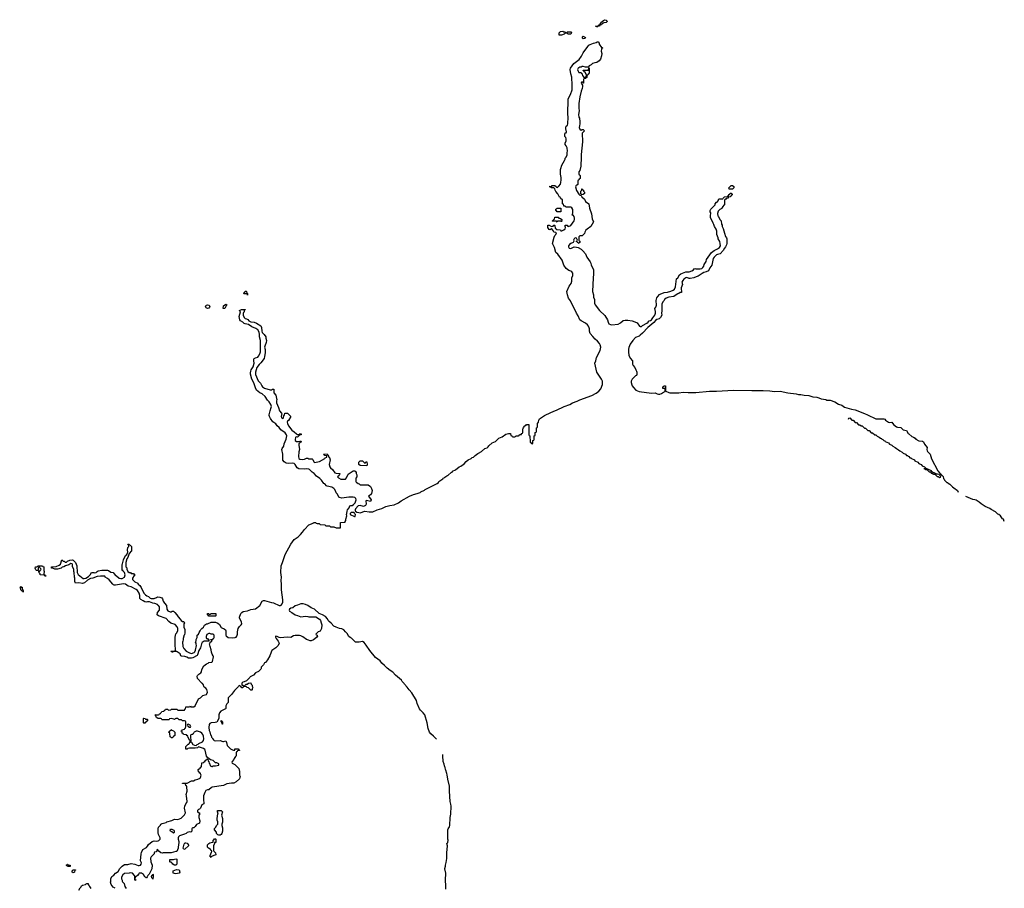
# Model space of a CAD drawing. Header units: inches. Extents: x 2397558 to 2568646, y 256209 to 449595.
# Tile 35 of 85: x 2462529 to 2479826, y 311685 to 326942. Entities that reach past the tile are written whole.
import ezdxf

# ---------------------------------------------------------------- set-up
doc = ezdxf.new("R2010")
doc.units = ezdxf.units.IN
doc.header["$MEASUREMENT"] = 0
for name, color, linetype in [('C4361', 7, 'Continuous'), ('C4362', 7, 'Continuous'), ('C4371', 7, 'Continuous'), ('C4372', 7, 'Continuous')]:
    doc.layers.add(name, color=color, linetype=linetype)

msp = doc.modelspace()

# ---------------------------------------------------------------- linework, layer by layer
at = {"layer": 'C4361', "color": 6}
for points in [[(2464205, 311685), (2464170, 311707), (2464136, 311750), (2464123, 311790), (2464129, 311811), (2464129, 311850), (2464146, 311890), (2464182, 311918), (2464210, 311950), (2464258, 311982), (2464290, 312031), (2464330, 312071), (2464370, 312102), (2464430, 312106), (2464490, 312123), (2464554, 312110), (2464610, 312084), (2464630, 312084), (2464650, 312091), (2464665, 312110), (2464669, 312130), (2464654, 312170), (2464663, 312290), (2464668, 312312), (2464693, 312367), (2464758, 312402), (2464776, 312424), (2464790, 312453), (2464855, 312510), (2464890, 312516), (2464930, 312512), (2464963, 312517), (2464976, 312524), (2464994, 312546), (2464995, 312570), (2464970, 312629), (2464963, 312657), (2464964, 312730), (2464970, 312761), (2465004, 312796), (2465010, 312810), (2465030, 312825), (2465102, 312838), (2465116, 312850), (2465203, 312877), (2465250, 312901), (2465310, 312896), (2465336, 312904), (2465363, 312917), (2465423, 312977), (2465441, 313010), (2465422, 313090), (2465429, 313129), (2465449, 313170), (2465466, 313190), (2465473, 313210), (2465461, 313310), (2465454, 313330), (2465469, 313391), (2465468, 313468), (2465462, 313482), (2465446, 313490), (2465442, 313522), (2465430, 313526), (2465390, 313526), (2465389, 313530), (2465470, 313531), (2465548, 313570), (2465585, 313575), (2465610, 313590), (2465660, 313600), (2465699, 313621), (2465707, 313633), (2465715, 313675), (2465706, 313694), (2465706, 313706), (2465690, 313708), (2465686, 313726), (2465668, 313730), (2465666, 313770), (2465682, 313778), (2465690, 313794), (2465702, 313798), (2465710, 313814), (2465722, 313818), (2465729, 313890), (2465766, 313894), (2465768, 313910), (2465787, 313913), (2465789, 313930), (2465806, 313934), (2465810, 313952), (2465834, 313954), (2465838, 313918), (2465853, 313913), (2465858, 313878), (2465870, 313874), (2465878, 313838), (2465893, 313833), (2465902, 313822), (2465910, 313822), (2465930, 313834), (2465970, 313834), (2466026, 313850), (2466026, 313870), (2465990, 313886), (2465970, 313886), (2465930, 313928), (2465880, 313940), (2465836, 313976), (2465810, 314008), (2465789, 314109), (2465781, 314121), (2465759, 314139), (2465673, 314167), (2465654, 314150), (2465610, 314144), (2465510, 314149), (2465480, 314140), (2465469, 314129), (2465447, 314127), (2465450, 314174), (2465490, 314214), (2465502, 314218), (2465506, 314230), (2465526, 314250), (2465526, 314270), (2465522, 314282), (2465506, 314290), (2465502, 314322), (2465486, 314330), (2465482, 314362), (2465470, 314366), (2465462, 314382), (2465407, 314387), (2465402, 314402), (2465386, 314410), (2465382, 314442), (2465368, 314448), (2465370, 314454), (2465382, 314458), (2465386, 314470), (2465422, 314478), (2465430, 314494), (2465442, 314498), (2465448, 314530), (2465446, 314610), (2465442, 314622), (2465427, 314627), (2465390, 314628), (2465370, 314646), (2465330, 314646), (2465310, 314666), (2465270, 314666), (2465258, 314662), (2465250, 314648), (2465238, 314658), (2465190, 314668), (2465158, 314662), (2465154, 314650), (2465147, 314647), (2465033, 314647), (2465026, 314650), (2465022, 314662), (2465010, 314666), (2464950, 314666), (2464942, 314682), (2464928, 314690), (2464922, 314722), (2464906, 314730), (2464910, 314734), (2464970, 314734), (2464982, 314738), (2464986, 314750), (2465002, 314758), (2465006, 314770), (2465022, 314778), (2465026, 314790), (2465062, 314798), (2465066, 314810), (2465082, 314818), (2465090, 314834), (2465130, 314834), (2465138, 314818), (2465150, 314814), (2465182, 314818), (2465188, 314832), (2465210, 314832), (2465290, 314831), (2465310, 314812), (2465410, 314812), (2465426, 314814), (2465430, 314834), (2465442, 314838), (2465450, 314871), (2465507, 314873), (2465522, 314878), (2465530, 314891), (2465534, 314874), (2465590, 314871), (2465610, 314891), (2465670, 315012), (2465706, 315030), (2465746, 315070), (2465790, 315081), (2465809, 315091), (2465819, 315101), (2465829, 315130), (2465818, 315178), (2465801, 315201), (2465770, 315219), (2465761, 315230), (2465757, 315257), (2465743, 315283), (2465729, 315290), (2465650, 315368), (2465648, 315410), (2465655, 315425), (2465674, 315446), (2465709, 315471), (2465724, 315490), (2465729, 315530), (2465764, 315590), (2465810, 315627), (2465839, 315641), (2465850, 315650), (2465905, 315655), (2465914, 315666), (2465935, 315750), (2465930, 315770), (2465910, 315799), (2465900, 315830), (2465895, 315875), (2465873, 315930), (2465863, 315977), (2465867, 315993), (2465887, 316013), (2465902, 316018), (2465906, 316030), (2465902, 316042), (2465887, 316047), (2465887, 316053), (2465922, 316058), (2465928, 316072), (2465942, 316078), (2465947, 316093), (2465946, 316130), (2465927, 316147), (2465890, 316148), (2465870, 316158), (2465850, 316158), (2465818, 316142), (2465802, 316110), (2465802, 316090), (2465810, 316074), (2465831, 316071), (2465838, 316058), (2465853, 316053), (2465853, 316027), (2465772, 316028), (2465737, 316003), (2465722, 315978), (2465703, 315910), (2465678, 315862), (2465654, 315786), (2465644, 315776), (2465570, 315735), (2465550, 315728), (2465493, 315727), (2465465, 315745), (2465430, 315757), (2465370, 315762), (2465362, 315770), (2465346, 315806), (2465296, 315836), (2465287, 315847), (2465230, 315846), (2465218, 315842), (2465210, 315828), (2465202, 315842), (2465190, 315846), (2465187, 315853), (2465250, 315854), (2465262, 315858), (2465266, 315870), (2465266, 315910), (2465258, 315930), (2465263, 316010), (2465261, 316099), (2465270, 316154), (2465288, 316172), (2465309, 316211), (2465305, 316250), (2465295, 316275), (2465260, 316320), (2465185, 316345), (2465149, 316369), (2465102, 316422), (2464966, 316470), (2464946, 316490), (2464948, 316530), (2464988, 316570), (2464987, 316627), (2464966, 316650), (2464955, 316655), (2464949, 316669), (2464906, 316686), (2464870, 316693), (2464810, 316714), (2464777, 316717), (2464750, 316710), (2464730, 316714), (2464697, 316737), (2464655, 316755), (2464638, 316778), (2464637, 316830), (2464626, 316870), (2464597, 316917), (2464576, 316936), (2464490, 316979), (2464434, 316994), (2464385, 317025), (2464355, 317035), (2464214, 317010), (2464186, 317010), (2464175, 317015), (2464168, 317030), (2464103, 317103), (2464070, 317129), (2464028, 317150), (2464026, 317166), (2464008, 317168), (2463950, 317169), (2463890, 317159), (2463812, 317130), (2463775, 317125), (2463722, 317098), (2463666, 317050), (2463650, 317043), (2463630, 317041), (2463570, 317053), (2463510, 317046), (2463495, 317075), (2463498, 317130), (2463489, 317151), (2463488, 317230), (2463482, 317250), (2463482, 317290), (2463458, 317330), (2463458, 317370), (2463450, 317386), (2463430, 317388), (2463395, 317365), (2463332, 317348), (2463305, 317330), (2463276, 317324), (2463255, 317310), (2463192, 317290), (2463148, 317290), (2463109, 317309), (2463086, 317310), (2463086, 317330), (2463170, 317338), (2463221, 317359), (2463244, 317376), (2463270, 317454), (2463290, 317434), (2463310, 317434), (2463330, 317412), (2463350, 317412), (2463368, 317430), (2463409, 317450), (2463450, 317456), (2463470, 317450), (2463510, 317410), (2463530, 317352), (2463539, 317230), (2463556, 317196), (2463644, 317124), (2463664, 317124), (2463690, 317131), (2463739, 317161), (2463769, 317190), (2463790, 317231), (2463829, 317231), (2463850, 317225), (2463870, 317231), (2463889, 317250), (2463910, 317261), (2463971, 317271), (2464030, 317271), (2464070, 317271), (2464090, 317265), (2464130, 317236), (2464171, 317231), (2464191, 317211), (2464210, 317182), (2464230, 317172), (2464275, 317135), (2464306, 317126), (2464330, 317126), (2464368, 317150), (2464382, 317190), (2464368, 317230), (2464346, 317254), (2464346, 317266), (2464328, 317270), (2464329, 317370), (2464336, 317384), (2464349, 317431), (2464350, 317452), (2464389, 317530), (2464409, 317551), (2464425, 317575), (2464429, 317590), (2464424, 317630), (2464429, 317670), (2464448, 317690), (2464442, 317722), (2464430, 317726), (2464430, 317730), (2464454, 317730), (2464458, 317718), (2464470, 317714), (2464491, 317691), (2464496, 317650), (2464491, 317610), (2464454, 317566), (2464430, 317498), (2464411, 317470), (2464391, 317409), (2464392, 317332), (2464412, 317312), (2464412, 317290), (2464431, 317251), (2464450, 317232), (2464474, 317230), (2464490, 317214), (2464530, 317214), (2464538, 317198), (2464550, 317194), (2464550, 317186), (2464538, 317182), (2464512, 317130), (2464512, 317110), (2464550, 317071), (2464604, 317044), (2464612, 317030), (2464642, 317002), (2464665, 316970), (2464711, 316871), (2464738, 316838), (2464762, 316822), (2464790, 316811), (2464822, 316782), (2464836, 316776), (2464890, 316777), (2464930, 316791), (2464950, 316803), (2464990, 316801), (2465027, 316787), (2465038, 316770), (2465051, 316730), (2465071, 316691), (2465106, 316650), (2465115, 316590), (2465130, 316558), (2465170, 316541), (2465196, 316544), (2465210, 316551), (2465230, 316551), (2465256, 316530), (2465290, 316491), (2465311, 316451), (2465350, 316411), (2465367, 316387), (2465390, 316371), (2465414, 316370), (2465422, 316350), (2465411, 316329), (2465411, 316271), (2465431, 316231), (2465431, 316171), (2465422, 316138), (2465412, 316128), (2465412, 316112), (2465398, 316070), (2465402, 316050), (2465393, 316027), (2465392, 316010), (2465395, 315930), (2465415, 315895), (2465453, 315853), (2465476, 315836), (2465510, 315821), (2465550, 315811), (2465592, 315828), (2465603, 315837), (2465619, 315870), (2465635, 315950), (2465628, 315972), (2465628, 315988), (2465618, 316010), (2465629, 316030), (2465630, 316054), (2465646, 316090), (2465648, 316130), (2465668, 316150), (2465680, 316180), (2465702, 316210), (2465709, 316231), (2465729, 316251), (2465758, 316270), (2465775, 316305), (2465808, 316332), (2465830, 316332), (2465890, 316362), (2465930, 316358), (2465970, 316362), (2466010, 316345), (2466041, 316321), (2466066, 316266), (2466078, 316258), (2466123, 316243), (2466145, 316225), (2466151, 316210), (2466151, 316131), (2466159, 316119), (2466193, 316093), (2466270, 316085), (2466312, 316088), (2466330, 316095), (2466345, 316115), (2466353, 316150), (2466353, 316190), (2466370, 316251), (2466390, 316285), (2466419, 316310), (2466429, 316330), (2466425, 316365), (2466388, 316428), (2466388, 316450), (2466415, 316510), (2466430, 316531), (2466453, 316547), (2466530, 316560), (2466590, 316583), (2466670, 316594), (2466750, 316650), (2466789, 316730), (2466810, 316741), (2466830, 316739), (2466950, 316705), (2466990, 316700), (2467090, 316651), (2467110, 316651), (2467120, 316660), (2467138, 316682), (2467149, 316711), (2467149, 316751), (2467130, 316930), (2467130, 317030), (2467124, 317090), (2467126, 317150), (2467117, 317230), (2467125, 317350), (2467148, 317410), (2467190, 317550), (2467290, 317730), (2467350, 317810), (2467419, 317861), (2467460, 317900), (2467498, 317942), (2467530, 317990), (2467610, 318070), (2467683, 318097), (2467690, 318111), (2467730, 318112), (2467738, 318098), (2467753, 318093), (2467790, 318092), (2467810, 318074), (2467890, 318072), (2467910, 318054), (2467970, 318052), (2467990, 318034), (2468047, 318033), (2468090, 318014), (2468150, 318014), (2468162, 318018), (2468167, 318053), (2468167, 318113), (2468246, 318114), (2468246, 318126), (2468257, 318143), (2468259, 318170), (2468275, 318230), (2468268, 318250), (2468278, 318270), (2468282, 318310), (2468290, 318330), (2468319, 318370), (2468330, 318402), (2468346, 318410), (2468370, 318411), (2468396, 318424), (2468422, 318458), (2468437, 318490), (2468441, 318510), (2468433, 318533), (2468414, 318550), (2468390, 318556), (2468310, 318556), (2468190, 318540), (2468150, 318547), (2468137, 318557), (2468110, 318608), (2468089, 318629), (2468084, 318650), (2468063, 318690), (2468048, 318708), (2468010, 318730), (2467929, 318749), (2467917, 318757), (2467890, 318788), (2467870, 318798), (2467830, 318854), (2467802, 318882), (2467742, 318922), (2467705, 318970), (2467670, 318995), (2467620, 319040), (2467607, 319047), (2467570, 319053), (2467530, 319047), (2467430, 319051), (2467405, 319070), (2467368, 319128), (2467350, 319144), (2467330, 319150), (2467244, 319144), (2467212, 319152), (2467176, 319176), (2467150, 319208), (2467150, 319310), (2467137, 319390), (2467142, 319410), (2467169, 319450), (2467177, 319490), (2467210, 319572), (2467220, 319630), (2467216, 319650), (2467207, 319670), (2467190, 319687), (2467117, 319737), (2467090, 319779), (2467054, 319810), (2467030, 319844), (2466979, 319879), (2466937, 319937), (2466918, 319970), (2466912, 319990), (2466914, 320000)], [(2467129, 320000), (2467121, 319970), (2467127, 319950), (2467150, 319939), (2467164, 319950), (2467169, 319991), (2467182, 319998), (2467182, 320000)], [(2467262, 320000), (2467291, 319970), (2467250, 319902), (2467231, 319889), (2467226, 319874), (2467232, 319848), (2467251, 319810), (2467310, 319731), (2467350, 319704), (2467390, 319666), (2467410, 319657), (2467423, 319657), (2467442, 319658), (2467450, 319671), (2467474, 319670), (2467472, 319650), (2467452, 319648), (2467412, 319610), (2467394, 319614), (2467382, 319610), (2467376, 319604), (2467366, 319570), (2467371, 319550), (2467390, 319535), (2467429, 319531), (2467450, 319538), (2467470, 319538), (2467482, 319530), (2467439, 319501), (2467433, 319487), (2467430, 319470), (2467443, 319390), (2467433, 319350), (2467425, 319270), (2467434, 319234), (2467450, 319224), (2467490, 319216), (2467530, 319222), (2467570, 319243), (2467590, 319243), (2467610, 319230), (2467667, 319227), (2467678, 319218), (2467694, 319174), (2467710, 319164), (2467797, 319183), (2467888, 319232), (2467896, 319244), (2467922, 319258), (2467926, 319270), (2467922, 319282), (2467886, 319290), (2467882, 319302), (2467870, 319306), (2467869, 319311), (2467930, 319314), (2467938, 319298), (2467950, 319294), (2467958, 319258), (2467970, 319254), (2467985, 319210), (2467965, 319130), (2467978, 319090), (2467990, 319072), (2468023, 319043), (2468064, 318984), (2468090, 318975), (2468152, 318970), (2468150, 318946), (2468138, 318942), (2468134, 318930), (2468112, 318910), (2468130, 318892), (2468173, 318873), (2468250, 318874), (2468270, 318894), (2468301, 318959), (2468350, 318997), (2468390, 319017), (2468415, 319015), (2468427, 319007), (2468442, 318990), (2468441, 318970), (2468452, 318948), (2468452, 318910), (2468433, 318887), (2468433, 318833), (2468438, 318818), (2468450, 318814), (2468473, 318793), (2468494, 318790), (2468510, 318774), (2468650, 318770), (2468690, 318744), (2468710, 318710), (2468719, 318670), (2468710, 318621), (2468690, 318596), (2468673, 318587), (2468658, 318570), (2468705, 318510), (2468699, 318490), (2468690, 318478), (2468624, 318496), (2468611, 318489), (2468615, 318430), (2468605, 318410), (2468570, 318393), (2468510, 318409), (2468475, 318405), (2468431, 318350), (2468422, 318330), (2468422, 318322), (2468431, 318311), (2468454, 318294), (2468485, 318285), (2468510, 318283), (2468590, 318311), (2468670, 318297), (2468730, 318297), (2468809, 318330), (2468890, 318355), (2468964, 318390), (2469030, 318408), (2469110, 318419), (2469185, 318455), (2469230, 318490), (2469376, 318570), (2469450, 318604), (2469510, 318617), (2469563, 318637), (2469579, 318650), (2469641, 318679), (2469652, 318690), (2469687, 318710), (2469865, 318795), (2469886, 318814), (2469894, 318830), (2469963, 318877), (2469970, 318890), (2469986, 318894), (2470000, 318906)], [(2469850, 314303), (2469799, 314359), (2469750, 314396), (2469730, 314427), (2469704, 314490), (2469687, 314590), (2469644, 314730), (2469616, 314770), (2469570, 314812), (2469550, 314840), (2469511, 314930), (2469501, 314981), (2469420, 315120), (2469370, 315170), (2469338, 315218), (2469290, 315270), (2469284, 315284), (2469250, 315319), (2469238, 315338), (2469130, 315427), (2469084, 315484), (2469040, 315510), (2468987, 315550), (2468940, 315600), (2468890, 315641), (2468861, 315681), (2468779, 315739), (2468681, 315861), (2468618, 315958), (2468580, 316000), (2468550, 316021), (2468493, 316007), (2468430, 316010), (2468359, 316079), (2468333, 316090), (2468310, 316110), (2468280, 316160), (2468250, 316190), (2468225, 316225), (2468190, 316243), (2468149, 316250), (2468089, 316270), (2468050, 316289), (2468002, 316342), (2467965, 316370), (2467950, 316390), (2467939, 316419), (2467899, 316459), (2467850, 316489), (2467790, 316514), (2467706, 316586), (2467649, 316609), (2467590, 316650), (2467550, 316669), (2467510, 316679), (2467470, 316679), (2467410, 316657), (2467371, 316649), (2467330, 316614), (2467290, 316605), (2467266, 316590), (2467261, 316570), (2467271, 316550), (2467311, 316530), (2467370, 316491), (2467410, 316474), (2467470, 316455), (2467550, 316464), (2467590, 316459), (2467610, 316451), (2467730, 316451), (2467796, 316410), (2467811, 316391), (2467828, 316348), (2467834, 316310), (2467831, 316250), (2467810, 316202), (2467770, 316188), (2467734, 316150), (2467738, 316138), (2467754, 316130), (2467762, 316110), (2467754, 316106), (2467746, 316090), (2467690, 316049), (2467650, 316033), (2467630, 316033), (2467605, 316045), (2467570, 316053), (2467502, 316102), (2467470, 316121), (2467447, 316127), (2467370, 316128), (2467341, 316119), (2467290, 316090), (2467230, 316096), (2467110, 316082), (2467088, 316088), (2467050, 316109), (2467025, 316115), (2467022, 316110), (2467025, 316095), (2467035, 316070), (2467070, 316027), (2467088, 315990), (2467070, 315950), (2467027, 315910), (2466959, 315861), (2466945, 315835), (2466923, 315770), (2466883, 315697), (2466846, 315654), (2466830, 315646), (2466812, 315608), (2466774, 315570), (2466772, 315548), (2466764, 315536), (2466724, 315496), (2466670, 315469), (2466634, 315426), (2466578, 315402), (2466571, 315389), (2466511, 315329), (2466471, 315309), (2466450, 315308), (2466432, 315290), (2466434, 315254), (2466452, 315252), (2466458, 315238), (2466470, 315234), (2466482, 315238), (2466486, 315250), (2466506, 315270), (2466527, 315273), (2466549, 315291), (2466592, 315292), (2466594, 315270), (2466612, 315252), (2466613, 315233), (2466622, 315210), (2466614, 315190), (2466614, 315170), (2466610, 315166), (2466590, 315168), (2466550, 315208), (2466526, 315210), (2466507, 315227), (2466454, 315226), (2466450, 315208), (2466430, 315208), (2466422, 315222), (2466406, 315230), (2466402, 315242), (2466390, 315246), (2466378, 315242), (2466374, 315230), (2466300, 315160), (2466251, 315089), (2466192, 315028), (2466192, 314950), (2466170, 314928), (2466151, 314890), (2466150, 314846), (2466145, 314835), (2466062, 314798), (2466037, 314770), (2466027, 314730), (2466025, 314670), (2465990, 314606), (2465965, 314595), (2465890, 314589), (2465870, 314579), (2465859, 314561), (2465853, 314507), (2465857, 314457), (2465870, 314431), (2465881, 314382), (2465890, 314371), (2465900, 314340), (2465910, 314330), (2465914, 314314), (2465931, 314291), (2465943, 314283), (2465970, 314277), (2466050, 314283), (2466095, 314265), (2466110, 314265), (2466150, 314274), (2466165, 314245), (2466175, 314195), (2466230, 314133), (2466270, 314115), (2466288, 314112), (2466306, 314114), (2466310, 314134), (2466370, 314134), (2466378, 314118), (2466393, 314113), (2466390, 314106), (2466358, 314102), (2466352, 314088), (2466338, 314082), (2466333, 314067), (2466331, 314010), (2466319, 314001), (2466295, 313965), (2466290, 313949), (2466259, 313910), (2466258, 313898), (2466263, 313883), (2466310, 313859), (2466379, 313790), (2466390, 313734), (2466393, 313673), (2466401, 313650), (2466399, 313630), (2466390, 313610), (2466330, 313557), (2466290, 313530), (2466250, 313533), (2466170, 313521), (2466110, 313489), (2465910, 313459), (2465891, 313449), (2465860, 313420), (2465850, 313415), (2465830, 313415), (2465799, 313401), (2465779, 313370), (2465759, 313310), (2465758, 313230), (2465765, 313190), (2465762, 313170), (2465731, 313149), (2465705, 313090), (2465690, 313075), (2465670, 313068), (2465652, 313050), (2465654, 313030), (2465682, 313010), (2465691, 312991), (2465679, 312970), (2465675, 312950), (2465675, 312930), (2465695, 312870), (2465685, 312830), (2465634, 312806), (2465610, 312769), (2465590, 312749), (2465572, 312748), (2465558, 312742), (2465553, 312727), (2465552, 312690), (2465534, 312670), (2465510, 312675), (2465470, 312668), (2465451, 312649), (2465425, 312635), (2465335, 312605), (2465318, 312590), (2465311, 312570), (2465311, 312550), (2465326, 312510), (2465326, 312490), (2465311, 312410), (2465311, 312389), (2465291, 312329), (2465270, 312329), (2465189, 312309), (2465150, 312306), (2465051, 312309), (2465030, 312302), (2465009, 312309), (2464976, 312336), (2464950, 312366), (2464938, 312362), (2464930, 312328), (2464898, 312322), (2464892, 312308), (2464891, 312290), (2464840, 312240), (2464826, 312214), (2464833, 312150), (2464855, 312090), (2464850, 312026), (2464806, 311934), (2464782, 311910), (2464770, 311886), (2464754, 311870), (2464751, 311869), (2464742, 311882), (2464730, 311889), (2464706, 311926), (2464670, 311949), (2464630, 311948), (2464620, 311940), (2464598, 311910), (2464570, 311886), (2464558, 311882), (2464554, 311850), (2464558, 311838), (2464574, 311830), (2464570, 311829), (2464549, 311830), (2464549, 311890), (2464544, 311910), (2464510, 311949), (2464470, 311955), (2464450, 311949), (2464373, 311947), (2464340, 311920), (2464317, 311883), (2464317, 311850), (2464327, 311830), (2464331, 311810), (2464338, 311798), (2464367, 311770), (2464379, 311719), (2464400, 311680)], [(2470000, 313817), (2469990, 313838), (2469987, 313867), (2469967, 313910), (2469960, 314010), (2469962, 314038)], [(2470000, 312025), (2469999, 312030), (2470000, 312034)], [(2463567, 311653), (2463590, 311691), (2463609, 311710), (2463614, 311726), (2463630, 311742), (2463688, 311752), (2463696, 311764), (2463710, 311771), (2463730, 311771), (2463733, 311750), (2463750, 311731), (2463754, 311714), (2463779, 311679)]]:
    msp.add_lwpolyline(points, dxfattribs=at)
for points in [[(2468590, 319154), (2468602, 319158), (2468610, 319174), (2468630, 319174), (2468634, 319130), (2468630, 319106), (2468509, 319109), (2468486, 319130), (2468488, 319170), (2468510, 319192), (2468530, 319194), (2468550, 319194)], [(2468352, 318288), (2468332, 318270), (2468334, 318250), (2468410, 318214), (2468422, 318218), (2468426, 318250), (2468408, 318268), (2468406, 318286)], [(2462974, 317174), (2462986, 317174), (2462992, 317170), (2462990, 317166), (2462968, 317170), (2462966, 317186), (2462888, 317190), (2462886, 317210), (2462870, 317226), (2462866, 317254), (2462882, 317258), (2462887, 317273), (2462902, 317278), (2462906, 317290), (2462887, 317307), (2462882, 317322), (2462870, 317326), (2462858, 317322), (2462854, 317310), (2462854, 317266), (2462826, 317270), (2462810, 317278), (2462804, 317290), (2462802, 317310), (2462809, 317330), (2462829, 317331), (2462842, 317338), (2462850, 317351), (2462908, 317352), (2462931, 317350), (2462938, 317338), (2462954, 317330), (2462952, 317270), (2462958, 317250), (2462954, 317210), (2462958, 317198), (2462970, 317194)], [(2462590, 316889), (2462582, 316902), (2462570, 316906), (2462550, 316926), (2462546, 316966), (2462529, 316970), (2462542, 316978), (2462550, 316994), (2462554, 316974), (2462570, 316972), (2462571, 316950), (2462591, 316910)], [(2465850, 316466), (2465842, 316482), (2465830, 316486), (2465828, 316510), (2465850, 316514), (2465858, 316498), (2465870, 316494), (2465882, 316498), (2465890, 316514), (2465970, 316514), (2465974, 316510), (2465974, 316470), (2465970, 316466)], [(2464710, 314586), (2464706, 314590), (2464706, 314670), (2464710, 314674), (2464734, 314670), (2464738, 314658), (2464770, 314654), (2464774, 314650), (2464773, 314627), (2464758, 314622), (2464754, 314610), (2464738, 314602), (2464730, 314586)], [(2465190, 314326), (2465182, 314342), (2465170, 314346), (2465167, 314407), (2465162, 314422), (2465146, 314430), (2465162, 314438), (2465167, 314453), (2465182, 314458), (2465190, 314474), (2465202, 314462), (2465230, 314452), (2465253, 314427), (2465254, 314370), (2465238, 314362), (2465230, 314346), (2465218, 314342), (2465210, 314326)], [(2465490, 314566), (2465478, 314562), (2465474, 314550), (2465478, 314538), (2465493, 314533), (2465498, 314518), (2465530, 314514), (2465538, 314530), (2465526, 314550)], [(2466090, 314566), (2466086, 314570), (2466082, 314602), (2466066, 314610), (2466068, 314632), (2466074, 314630), (2466078, 314618), (2466092, 314610), (2466094, 314570)], [(2465650, 314448), (2465630, 314446), (2465594, 314426), (2465590, 314415), (2465574, 314406), (2465570, 314389), (2465552, 314388), (2465538, 314382), (2465532, 314368), (2465534, 314254), (2465550, 314252), (2465571, 314211), (2465598, 314198), (2465630, 314196), (2465649, 314210), (2465666, 314214), (2465674, 314230), (2465741, 314259), (2465756, 314284), (2465762, 314310), (2465756, 314356), (2465745, 314385), (2465728, 314408), (2465705, 314425)], [(2466030, 312618), (2466007, 312627), (2465988, 312648), (2465986, 312670), (2465949, 312710), (2465950, 312734), (2465969, 312751), (2465990, 312792), (2466008, 312812), (2466009, 312850), (2466000, 312880), (2465999, 312910), (2466009, 312991), (2466018, 313010), (2466006, 313030), (2466006, 313050), (2466009, 313051), (2466050, 313054), (2466070, 313051), (2466091, 313030), (2466076, 312970), (2466091, 312909), (2466091, 312849), (2466078, 312810), (2466078, 312790), (2466092, 312750), (2466091, 312691), (2466083, 312650), (2466070, 312628), (2466050, 312618)], [(2465170, 312726), (2465165, 312710), (2465170, 312694), (2465201, 312681), (2465230, 312662), (2465247, 312673), (2465248, 312690), (2465240, 312700), (2465210, 312715), (2465178, 312718)], [(2465410, 312369), (2465399, 312390), (2465417, 312463), (2465430, 312482), (2465450, 312486), (2465470, 312476), (2465490, 312456), (2465494, 312450), (2465494, 312430), (2465430, 312373)], [(2465890, 312229), (2465882, 312242), (2465869, 312250), (2465878, 312262), (2465898, 312322), (2465906, 312330), (2465902, 312342), (2465890, 312346), (2465884, 312364), (2465875, 312375), (2465846, 312390), (2465826, 312410), (2465828, 312448), (2465850, 312472), (2465870, 312485), (2465891, 312491), (2465926, 312494), (2465929, 312531), (2465942, 312538), (2465950, 312552), (2465970, 312554), (2465974, 312550), (2465972, 312492), (2465967, 312487), (2465953, 312487), (2465953, 312473), (2465931, 312430), (2465931, 312371), (2465931, 312351), (2465938, 312338), (2465971, 312310), (2465972, 312270), (2465937, 312263), (2465898, 312242)], [(2463410, 312066), (2463366, 312070), (2463362, 312082), (2463346, 312090), (2463362, 312098), (2463366, 312110), (2463374, 312110), (2463378, 312098), (2463413, 312093), (2463414, 312070)], [(2465270, 312089), (2465248, 312090), (2465218, 312110), (2465208, 312128), (2465190, 312146), (2465170, 312146), (2465166, 312150), (2465167, 312193), (2465230, 312193), (2465270, 312201), (2465290, 312194), (2465290, 312110)], [(2463470, 311958), (2463449, 311970), (2463448, 311990), (2463470, 312012), (2463510, 312012), (2463510, 312006), (2463498, 312002), (2463490, 311968)], [(2464870, 311848), (2464862, 311862), (2464848, 311868), (2464846, 311890), (2464848, 311912), (2464862, 311918), (2464870, 311932), (2464874, 311930), (2464874, 311890)], [(2465270, 311938), (2465247, 311947), (2465230, 311948), (2465226, 311950), (2465228, 311990), (2465285, 312015), (2465330, 312010), (2465341, 311970), (2465330, 311949)]]:
    msp.add_lwpolyline(points, close=True, dxfattribs=at)
at = {"layer": 'C4362', "color": 6}
for points in [[(2466530, 322106), (2466526, 322126), (2466469, 322129), (2466470, 322152), (2466486, 322154), (2466490, 322172), (2466510, 322174), (2466514, 322170), (2466518, 322138), (2466531, 322130)], [(2465830, 321869), (2465803, 321883), (2465798, 321890), (2465795, 321910), (2465809, 321930), (2465830, 321936), (2465851, 321930), (2465870, 321910), (2465865, 321890), (2465850, 321875)], [(2466130, 321869), (2466106, 321870), (2466110, 321914), (2466130, 321934), (2466142, 321938), (2466150, 321952), (2466158, 321938), (2466172, 321930), (2466154, 321926), (2466154, 321914), (2466145, 321890)]]:
    msp.add_lwpolyline(points, close=True, dxfattribs=at)
for points in [[(2466914, 320000), (2466928, 320072), (2466948, 320130), (2466950, 320150), (2466941, 320181), (2466910, 320229), (2466881, 320261), (2466843, 320323), (2466790, 320370), (2466749, 320390), (2466690, 320434), (2466670, 320474), (2466645, 320565), (2466610, 320627), (2466585, 320715), (2466583, 320737), (2466590, 320771), (2466597, 320790), (2466633, 320847), (2466649, 320909), (2466641, 320950), (2466641, 320979), (2466648, 320990), (2466670, 321005), (2466710, 321015), (2466725, 321030), (2466747, 321073), (2466758, 321110), (2466758, 321310), (2466742, 321370), (2466743, 321410), (2466736, 321456), (2466714, 321494), (2466680, 321520), (2466610, 321545), (2466550, 321586), (2466490, 321597), (2466470, 321606), (2466450, 321630), (2466409, 321650), (2466394, 321670), (2466384, 321730), (2466406, 321810), (2466390, 321826), (2466390, 321832), (2466426, 321850), (2466494, 321854), (2466490, 321846), (2466478, 321842), (2466471, 321829), (2466471, 321811), (2466461, 321799), (2466457, 321783), (2466456, 321750), (2466471, 321710), (2466490, 321695), (2466512, 321690), (2466535, 321675), (2466552, 321650), (2466590, 321635), (2466651, 321631), (2466690, 321611), (2466763, 321563), (2466776, 321536), (2466780, 321470), (2466788, 321448), (2466823, 321410), (2466851, 321370), (2466851, 321351), (2466865, 321310), (2466858, 321270), (2466834, 321210), (2466831, 321191), (2466839, 321150), (2466839, 321090), (2466827, 321027), (2466825, 320990), (2466766, 320914), (2466736, 320884), (2466697, 320830), (2466670, 320750), (2466673, 320710), (2466721, 320601), (2466757, 320557), (2466780, 320510), (2466795, 320495), (2466832, 320472), (2466930, 320441), (2466957, 320443), (2466971, 320451), (2466991, 320450), (2466994, 320390), (2467028, 320348), (2467043, 320290), (2467046, 320270), (2467039, 320250), (2467040, 320210), (2467076, 320130), (2467094, 320070), (2467126, 320030), (2467132, 320012), (2467129, 320000)], [(2467182, 320000), (2467188, 320032), (2467232, 320030), (2467262, 320000)]]:
    msp.add_lwpolyline(points, dxfattribs=at)
at = {"layer": 'C4371', "color": 6}
for points in [[(2470000, 318906), (2470030, 318930), (2470057, 318943), (2470110, 318990), (2470124, 318996), (2470134, 319010), (2470184, 319036), (2470249, 319090), (2470278, 319102), (2470338, 319142), (2470370, 319179), (2470409, 319210), (2470463, 319237), (2470475, 319250), (2470501, 319259), (2470530, 319286), (2470580, 319320), (2470587, 319330), (2470643, 319357), (2470701, 319410), (2470739, 319421), (2470760, 319440), (2470770, 319457), (2470830, 319511), (2470886, 319534), (2470949, 319590), (2471003, 319617), (2471070, 319664), (2471116, 319676), (2471150, 319674), (2471154, 319670), (2471158, 319638), (2471173, 319633), (2471178, 319618), (2471190, 319614), (2471230, 319614), (2471242, 319618), (2471250, 319634), (2471290, 319634), (2471302, 319638), (2471310, 319654), (2471342, 319658), (2471347, 319673), (2471362, 319678), (2471366, 319690), (2471366, 319750), (2471376, 319764), (2471380, 319780), (2471402, 319810), (2471423, 319817), (2471430, 319830), (2471472, 319830), (2471474, 319650), (2471478, 319638), (2471492, 319630), (2471494, 319530), (2471498, 319518), (2471513, 319513), (2471518, 319498), (2471530, 319494), (2471542, 319498), (2471546, 319510), (2471546, 319550), (2471562, 319558), (2471566, 319570), (2471568, 319632), (2471582, 319638), (2471586, 319650), (2471586, 319690), (2471602, 319698), (2471606, 319710), (2471607, 319767), (2471610, 319774), (2471622, 319778), (2471626, 319790), (2471627, 319847), (2471646, 319870), (2471647, 319907), (2471658, 319930), (2471749, 319990), (2471770, 320000)], [(2477092, 319928), (2477098, 319942), (2477110, 319946), (2477147, 319907), (2477170, 319906), (2477207, 319867), (2477230, 319866), (2477267, 319827), (2477290, 319826), (2477310, 319808), (2477330, 319806), (2477370, 319768), (2477390, 319766), (2477430, 319728), (2477450, 319726), (2477490, 319688), (2477510, 319686), (2477550, 319648), (2477570, 319648), (2477590, 319628), (2477630, 319608), (2477649, 319589), (2477668, 319588), (2477675, 319575), (2477690, 319568), (2477710, 319548), (2477730, 319546), (2477735, 319535), (2477790, 319508), (2477810, 319488), (2477850, 319468), (2477869, 319449), (2477910, 319428), (2477930, 319408), (2477970, 319388), (2477990, 319368), (2478030, 319348), (2478050, 319328), (2478090, 319308), (2478110, 319288), (2478130, 319286), (2478135, 319275), (2478150, 319268), (2478169, 319249), (2478187, 319247), (2478195, 319235), (2478246, 319210), (2478255, 319195), (2478306, 319170), (2478327, 319147), (2478366, 319130), (2478386, 319106), (2478426, 319090), (2478446, 319066), (2478542, 319022), (2478546, 319006), (2478562, 319002), (2478566, 318986), (2478590, 318986), (2478626, 318970), (2478626, 318966), (2478650, 318968), (2478678, 318958), (2478688, 318950), (2478698, 318930), (2478706, 318910), (2478702, 318898), (2478690, 318894), (2478672, 318912), (2478650, 318914), (2478614, 318954), (2478590, 318954), (2478554, 318970), (2478534, 318994), (2478510, 318994), (2478474, 319034), (2478450, 319034), (2478434, 319054), (2478410, 319054)], [(2477424, 320000), (2477570, 319931), (2477630, 319934), (2477711, 319931), (2477726, 319926), (2477738, 319910), (2477790, 319871), (2477814, 319866), (2477850, 319871), (2477878, 319830), (2477930, 319791), (2477950, 319784), (2478010, 319778), (2478050, 319736), (2478106, 319726), (2478136, 319676), (2478151, 319670), (2478203, 319623), (2478231, 319610), (2478258, 319590), (2478273, 319573), (2478327, 319547), (2478390, 319539), (2478406, 319530), (2478427, 319487), (2478470, 319430), (2478465, 319390), (2478470, 319370), (2478478, 319358), (2478526, 319310), (2478550, 319230), (2478660, 319020), (2478670, 319010), (2478676, 318996), (2478690, 318990), (2478695, 318975), (2478710, 318965), (2478722, 318942), (2478730, 318939), (2478750, 318916), (2478761, 318881), (2478770, 318872), (2478775, 318855), (2478794, 318834), (2478814, 318814), (2478830, 318810), (2478839, 318799), (2478870, 318781), (2478907, 318750), (2478915, 318735), (2478937, 318717), (2479007, 318670), (2479015, 318645)], [(2479826, 318130), (2479810, 318167), (2479797, 318177), (2479759, 318230), (2479730, 318250), (2479715, 318255), (2479670, 318299), (2479597, 318337), (2479570, 318357), (2479490, 318390), (2479418, 318438), (2479386, 318470), (2479330, 318502), (2479310, 318510), (2479275, 318515), (2479150, 318565)], [(2470000, 312034), (2470009, 312071), (2470010, 312092), (2470023, 312137), (2470035, 312210), (2470033, 312310), (2470043, 312430), (2470034, 312470), (2470050, 312490), (2470055, 312530), (2470050, 312550), (2470050, 312710), (2470055, 312730), (2470077, 312763), (2470086, 312790), (2470089, 312929), (2470103, 312990), (2470107, 313127), (2470105, 313165), (2470090, 313209), (2470078, 313390), (2470078, 313478), (2470050, 313602), (2470040, 313680), (2470030, 313702), (2470018, 313758), (2470010, 313770), (2470006, 313806), (2470000, 313817)], [(2470014, 311670), (2470017, 311730), (2470010, 311830), (2470015, 311950), (2470000, 312025)]]:
    msp.add_lwpolyline(points, dxfattribs=at)
at = {"layer": 'C4372', "color": 6}
for points in [[(2472670, 326809), (2472662, 326822), (2472646, 326830), (2472687, 326833), (2472702, 326838), (2472706, 326850), (2472726, 326854), (2472726, 326866), (2472738, 326890), (2472786, 326930), (2472810, 326942), (2472830, 326934), (2472850, 326914), (2472852, 326910), (2472834, 326890), (2472791, 326889), (2472777, 326883), (2472755, 326865), (2472750, 326849), (2472731, 326849), (2472718, 326842), (2472714, 326830), (2472678, 326822)], [(2472130, 326714), (2472142, 326718), (2472146, 326730), (2472149, 326731), (2472209, 326731), (2472222, 326710), (2472211, 326689), (2472190, 326688), (2472166, 326690), (2472147, 326707), (2472113, 326707), (2472094, 326690), (2472050, 326668), (2472006, 326670), (2472008, 326712), (2472028, 326732), (2472070, 326738), (2472090, 326731), (2472114, 326730), (2472118, 326718)], [(2472428, 326608), (2472418, 326618), (2472418, 326642), (2472426, 326650), (2472471, 326630), (2472464, 326616), (2472450, 326610)], [(2474990, 323966), (2474986, 323990), (2475026, 324030), (2475054, 324030), (2475072, 324010), (2475072, 323990), (2475064, 323976), (2475050, 323968)], [(2472407, 323867), (2472389, 323889), (2472388, 323930), (2472406, 323950), (2472406, 323970), (2472410, 323972), (2472418, 323958), (2472434, 323950), (2472434, 323930), (2472451, 323911), (2472451, 323889), (2472430, 323869)], [(2472050, 323389), (2472042, 323402), (2472030, 323406), (2471990, 323406), (2471978, 323402), (2471970, 323388), (2471962, 323402), (2471950, 323406), (2471890, 323406), (2471886, 323410), (2471902, 323418), (2471910, 323434), (2471922, 323438), (2471928, 323472), (2471990, 323474), (2471998, 323458), (2472030, 323452), (2472052, 323430)], [(2471970, 323566), (2471962, 323582), (2471948, 323590), (2471950, 323614), (2471962, 323618), (2471970, 323634), (2472033, 323633), (2472034, 323570), (2472030, 323566)]]:
    msp.add_lwpolyline(points, close=True, dxfattribs=at)
msp.add_lwpolyline([(2471770, 320000), (2471910, 320067), (2471957, 320083), (2472093, 320150), (2472195, 320185), (2472241, 320210), (2472321, 320239), (2472370, 320264), (2472578, 320342), (2472656, 320384), (2472701, 320419), (2472739, 320461), (2472767, 320533), (2472766, 320590), (2472748, 320628), (2472670, 320750), (2472632, 320910), (2472648, 320952), (2472661, 321010), (2472726, 321130), (2472736, 321190), (2472728, 321230), (2472714, 321254), (2472678, 321298), (2472641, 321330), (2472600, 321380), (2472550, 321430), (2472537, 321470), (2472539, 321510), (2472534, 321530), (2472520, 321560), (2472502, 321582), (2472469, 321609), (2472390, 321650), (2472370, 321670), (2472340, 321740), (2472310, 321790), (2472203, 322003), (2472173, 322050), (2472152, 322110), (2472141, 322170), (2472180, 322260), (2472216, 322310), (2472229, 322350), (2472229, 322410), (2472249, 322451), (2472249, 322490), (2472230, 322515), (2472210, 322525), (2472174, 322534), (2472130, 322574), (2472090, 322632), (2472057, 322717), (2471982, 322822), (2471950, 322852), (2471922, 322942), (2471890, 323010), (2471917, 323123), (2471929, 323151), (2471948, 323170), (2471958, 323198), (2471947, 323207), (2471910, 323208), (2471902, 323242), (2471890, 323246), (2471882, 323262), (2471870, 323266), (2471851, 323249), (2471830, 323255), (2471810, 323290), (2471810, 323334), (2471832, 323332), (2471870, 323312), (2471902, 323318), (2471910, 323334), (2471927, 323333), (2471932, 323330), (2471934, 323274), (2471954, 323270), (2471958, 323258), (2471970, 323254), (2472030, 323251), (2472034, 323234), (2472053, 323233), (2472089, 323250), (2472109, 323270), (2472118, 323290), (2472109, 323310), (2472109, 323331), (2472150, 323334), (2472153, 323313), (2472170, 323311), (2472209, 323330), (2472243, 323370), (2472269, 323410), (2472276, 323430), (2472277, 323457), (2472270, 323486), (2472250, 323506), (2472230, 323506), (2472226, 323510), (2472242, 323518), (2472249, 323551), (2472245, 323610), (2472230, 323635), (2472210, 323649), (2472129, 323649), (2472110, 323666), (2472090, 323666), (2472086, 323670), (2472082, 323702), (2472066, 323710), (2472067, 323767), (2472062, 323782), (2472050, 323786), (2472042, 323802), (2472030, 323806), (2472022, 323822), (2472010, 323826), (2471984, 323884), (2471950, 323922), (2471934, 323950), (2471929, 323969), (2471910, 323988), (2471868, 323990), (2471866, 324006), (2471828, 324010), (2471870, 324014), (2471886, 324030), (2471930, 324031), (2471954, 324010), (2471958, 323998), (2471970, 323994), (2471982, 323998), (2471986, 324010), (2472000, 324020), (2472028, 324052), (2472038, 324082), (2472042, 324130), (2472040, 324170), (2472030, 324230), (2472030, 324310), (2472034, 324330), (2472053, 324387), (2472101, 324470), (2472109, 324490), (2472109, 324511), (2472128, 324530), (2472148, 324570), (2472148, 324610), (2472155, 324630), (2472148, 324690), (2472130, 324726), (2472109, 324750), (2472109, 324771), (2472128, 324812), (2472128, 324848), (2472126, 324870), (2472106, 324890), (2472106, 324930), (2472110, 324952), (2472130, 324954), (2472138, 324970), (2472125, 325025), (2472125, 325055), (2472129, 325071), (2472150, 325092), (2472159, 325110), (2472161, 325130), (2472167, 325210), (2472161, 325301), (2472162, 325530), (2472167, 325553), (2472205, 325630), (2472236, 325710), (2472233, 325750), (2472236, 325790), (2472227, 325930), (2472210, 325990), (2472200, 326070), (2472207, 326090), (2472265, 326170), (2472359, 326241), (2472400, 326300), (2472430, 326362), (2472511, 326470), (2472530, 326492), (2472550, 326504), (2472610, 326531), (2472657, 326543), (2472671, 326551), (2472690, 326551), (2472711, 326530), (2472711, 326510), (2472750, 326454), (2472774, 326450), (2472758, 326442), (2472750, 326426), (2472743, 326390), (2472753, 326350), (2472750, 326310), (2472732, 326250), (2472710, 326222), (2472670, 326189), (2472630, 326184), (2472591, 326170), (2472570, 326149), (2472534, 326130), (2472514, 326106), (2472470, 326106), (2472430, 326119), (2472410, 326119), (2472390, 326108), (2472370, 326109), (2472350, 326099), (2472338, 326090), (2472331, 326070), (2472332, 326050), (2472350, 326014), (2472393, 326013), (2472398, 325998), (2472413, 325993), (2472418, 325958), (2472430, 325954), (2472434, 325934), (2472467, 325933), (2472482, 325938), (2472488, 325970), (2472462, 326022), (2472447, 326027), (2472442, 326042), (2472426, 326050), (2472430, 326054), (2472510, 326054), (2472522, 326058), (2472526, 326094), (2472534, 326090), (2472531, 326011), (2472525, 325990), (2472516, 325984), (2472510, 325969), (2472492, 325968), (2472490, 325926), (2472478, 325922), (2472473, 325907), (2472438, 325902), (2472434, 325890), (2472434, 325830), (2472427, 325827), (2472422, 325842), (2472410, 325846), (2472398, 325842), (2472394, 325830), (2472414, 325790), (2472418, 325770), (2472411, 325731), (2472394, 325686), (2472371, 325590), (2472354, 325470), (2472351, 325390), (2472357, 325343), (2472346, 325274), (2472354, 325230), (2472362, 325210), (2472371, 325149), (2472371, 325110), (2472361, 325079), (2472358, 325050), (2472370, 325018), (2472390, 325002), (2472412, 325012), (2472430, 325014), (2472451, 324991), (2472412, 324948), (2472415, 324795), (2472394, 324574), (2472395, 324470), (2472387, 324430), (2472385, 324370), (2472367, 324293), (2472351, 324270), (2472352, 324232), (2472358, 324218), (2472370, 324214), (2472373, 324207), (2472374, 324150), (2472358, 324142), (2472350, 324126), (2472338, 324122), (2472333, 324107), (2472332, 324050), (2472318, 324042), (2472310, 324026), (2472298, 324022), (2472294, 324006), (2472310, 323942), (2472350, 323878), (2472370, 323858), (2472393, 323853), (2472405, 323830), (2472451, 323791), (2472471, 323750), (2472530, 323710), (2472541, 323630), (2472577, 323530), (2472584, 323444), (2472610, 323390), (2472564, 323310), (2472496, 323264), (2472477, 323243), (2472457, 323210), (2472450, 323189), (2472424, 323156), (2472410, 323146), (2472370, 323148), (2472352, 323130), (2472354, 323070), (2472358, 323058), (2472372, 323050), (2472370, 323026), (2472358, 323022), (2472350, 323008), (2472342, 323022), (2472326, 323030), (2472322, 323042), (2472307, 323047), (2472310, 323054), (2472322, 323058), (2472326, 323070), (2472310, 323106), (2472290, 323109), (2472267, 323090), (2472258, 323070), (2472262, 323050), (2472254, 323030), (2472210, 323009), (2472190, 322993), (2472171, 322970), (2472171, 322950), (2472181, 322930), (2472210, 322922), (2472270, 322951), (2472310, 322947), (2472339, 322939), (2472390, 322910), (2472423, 322883), (2472468, 322828), (2472494, 322770), (2472551, 322690), (2472563, 322663), (2472571, 322630), (2472600, 322580), (2472611, 322550), (2472611, 322470), (2472604, 322410), (2472593, 322170), (2472608, 322110), (2472611, 322070), (2472625, 322030), (2472625, 321965), (2472636, 321936), (2472716, 321836), (2472810, 321746), (2472856, 321670), (2472868, 321628), (2472881, 321601), (2472906, 321586), (2472930, 321581), (2473045, 321595), (2473084, 321616), (2473130, 321657), (2473166, 321666), (2473210, 321667), (2473290, 321655), (2473366, 321626), (2473377, 321617), (2473419, 321559), (2473430, 321551), (2473450, 321551), (2473471, 321569), (2473544, 321610), (2473569, 321630), (2473575, 321645), (2473590, 321654), (2473610, 321658), (2473628, 321670), (2473653, 321707), (2473689, 321750), (2473697, 321790), (2473697, 321817), (2473689, 321870), (2473706, 321894), (2473714, 321926), (2473711, 322009), (2473724, 322056), (2473738, 322082), (2473767, 322113), (2473790, 322127), (2473810, 322131), (2473850, 322151), (2473910, 322155), (2473970, 322173), (2474010, 322190), (2474031, 322209), (2474049, 322250), (2474070, 322390), (2474090, 322410), (2474118, 322462), (2474142, 322478), (2474229, 322511), (2474290, 322511), (2474338, 322530), (2474368, 322550), (2474376, 322564), (2474389, 322571), (2474410, 322565), (2474484, 322564), (2474510, 322570), (2474531, 322589), (2474547, 322610), (2474556, 322644), (2474586, 322694), (2474595, 322730), (2474681, 322850), (2474730, 322887), (2474790, 322916), (2474821, 322939), (2474838, 322970), (2474837, 323010), (2474827, 323047), (2474802, 323090), (2474799, 323110), (2474775, 323170), (2474774, 323230), (2474765, 323265), (2474737, 323310), (2474726, 323346), (2474709, 323370), (2474662, 323470), (2474662, 323510), (2474669, 323530), (2474668, 323548), (2474658, 323570), (2474658, 323590), (2474670, 323614), (2474746, 323690), (2474746, 323710), (2474770, 323734), (2474782, 323738), (2474790, 323754), (2474802, 323758), (2474810, 323794), (2474867, 323793), (2474882, 323798), (2474886, 323810), (2474902, 323818), (2474908, 323832), (2474966, 323834), (2474968, 323850), (2474986, 323854), (2474988, 323872), (2475002, 323878), (2475010, 323894), (2475030, 323894), (2475038, 323878), (2475054, 323870), (2475038, 323862), (2475030, 323846), (2475018, 323842), (2475014, 323830), (2474978, 323822), (2474974, 323810), (2474938, 323802), (2474930, 323786), (2474918, 323782), (2474913, 323767), (2474911, 323690), (2474898, 323682), (2474880, 323660), (2474862, 323630), (2474850, 323618), (2474831, 323609), (2474801, 323579), (2474785, 323535), (2474795, 323495), (2474805, 323485), (2474831, 323431), (2474851, 323410), (2474858, 323350), (2474871, 323331), (2474871, 323311), (2474890, 323274), (2474911, 323191), (2474931, 323131), (2474945, 323110), (2474951, 323090), (2474951, 323011), (2474946, 322990), (2474930, 322950), (2474911, 322930), (2474890, 322889), (2474832, 322830), (2474790, 322819), (2474770, 322810), (2474727, 322773), (2474714, 322746), (2474699, 322690), (2474691, 322629), (2474654, 322586), (2474630, 322530), (2474590, 322512), (2474550, 322503), (2474516, 322484), (2474450, 322437), (2474416, 322424), (2474370, 322409), (2474310, 322398), (2474290, 322399), (2474250, 322412), (2474230, 322410), (2474194, 322386), (2474177, 322363), (2474164, 322330), (2474171, 322290), (2474151, 322230), (2474154, 322150), (2474130, 322148), (2474107, 322133), (2474090, 322129), (2474045, 322095), (2474018, 322082), (2473930, 322070), (2473885, 322050), (2473858, 322030), (2473850, 322008), (2473832, 321990), (2473811, 321950), (2473807, 321890), (2473811, 321830), (2473804, 321790), (2473807, 321750), (2473785, 321710), (2473763, 321690), (2473724, 321676), (2473699, 321661), (2473670, 321624), (2473562, 321538), (2473470, 321434), (2473430, 321399), (2473410, 321384), (2473350, 321359), (2473298, 321310), (2473256, 321244), (2473233, 321187), (2473226, 321154), (2473224, 321104), (2473230, 321050), (2473254, 320994), (2473294, 320950), (2473292, 320890), (2473306, 320866), (2473334, 320834), (2473351, 320790), (2473367, 320770), (2473371, 320749), (2473372, 320708), (2473365, 320695), (2473350, 320688), (2473290, 320630), (2473271, 320590), (2473271, 320570), (2473283, 320530), (2473291, 320510), (2473310, 320484), (2473356, 320436), (2473410, 320413), (2473630, 320380), (2473690, 320387), (2473730, 320370), (2473750, 320367), (2473773, 320367), (2473805, 320375), (2473840, 320400), (2473866, 320410), (2473866, 320450), (2473862, 320462), (2473830, 320466), (2473828, 320472), (2473830, 320494), (2473842, 320498), (2473846, 320510), (2473851, 320511), (2473872, 320510), (2473874, 320430), (2473878, 320418), (2473930, 320394), (2473950, 320390), (2474110, 320390), (2474182, 320398), (2474272, 320392), (2474410, 320396), (2474650, 320419), (2474770, 320420), (2475070, 320435), (2475390, 320426), (2475590, 320430), (2475710, 320424), (2475790, 320410), (2475890, 320417), (2476025, 320385), (2476170, 320368), (2476210, 320358), (2476250, 320358), (2476310, 320345), (2476390, 320343), (2476460, 320320), (2476530, 320311), (2476570, 320301), (2476610, 320284), (2476689, 320271), (2476710, 320261), (2476770, 320258), (2476850, 320227), (2476911, 320191), (2476970, 320170), (2477019, 320139), (2477142, 320102), (2477206, 320090), (2477370, 320025), (2477424, 320000)], dxfattribs=at)

doc.saveas('drawing.dxf')
